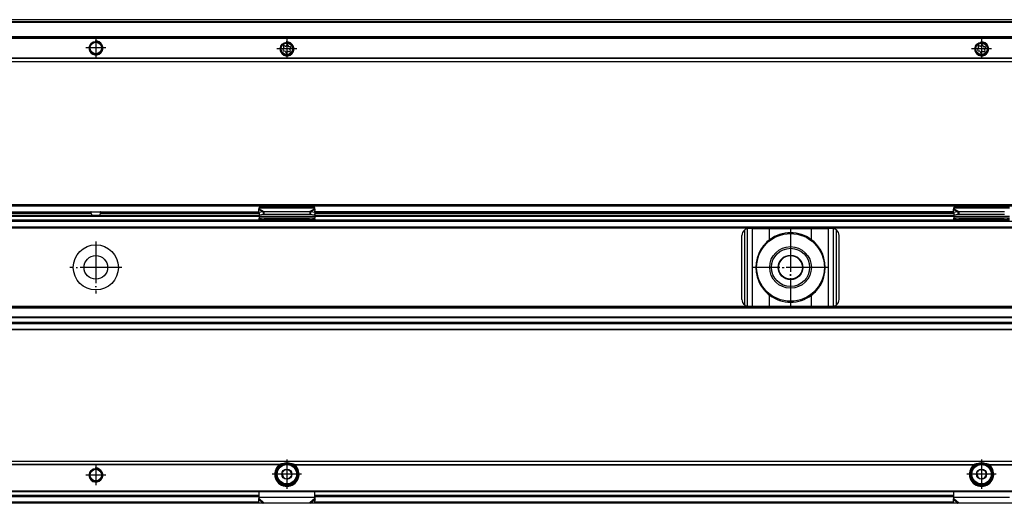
# Model space of a CAD drawing. Header units: millimetres. Extents: x -746 to 1306, y -530 to 1000.
# Tile 44 of 50: x 720 to 1004, y 378 to 517. Entities that reach past the tile are written whole.
import ezdxf

# ---------------------------------------------------------------- set-up
doc = ezdxf.new("R2010")
doc.units = ezdxf.units.MM
doc.linetypes.add('DOT_CENTER', pattern=[14, 12, -1, 0, -1])
doc.layers.add('1', color=7, linetype='Continuous')

# ---------------------------------------------------------------- blocks, each defined once
blk = doc.blocks.new('SOPORTE_SV2-T__46', base_point=(229.75, 504.65))
at = {"color": 7, "linetype": 'Continuous'}
for p, q in [((1239.75, 516.8), (244.75, 516.8)), ((1254.75, 511.65), (229.75, 511.65)), ((796.36, 508.38), (796.18, 508.19)), ((796.27, 508.88), (796.4, 508.65)), ((796.35, 507.79), (796.61, 507.79)), ((796.79, 509.16), (796.53, 509.22)), ((796.83, 507.62), (796.9, 507.37)), ((797.17, 509.49), (797.04, 509.27)), ((797.33, 507.32), (797.46, 507.54)), ((797.67, 509.19), (797.6, 509.44)), ((797.72, 507.65), (797.97, 507.59)), ((798.15, 509.02), (797.89, 509.02)), ((798.23, 507.93), (798.1, 508.16)), ((798.14, 508.43), (798.32, 508.62)), ((996.36, 508.38), (996.18, 508.19)), ((996.27, 508.88), (996.4, 508.65)), ((996.35, 507.79), (996.61, 507.79)), ((996.79, 509.16), (996.53, 509.22)), ((996.83, 507.62), (996.9, 507.37)), ((997.17, 509.49), (997.04, 509.27)), ((997.33, 507.32), (997.46, 507.54)), ((997.67, 509.19), (997.6, 509.44)), ((997.72, 507.65), (997.97, 507.59)), ((998.15, 509.02), (997.89, 509.02)), ((998.23, 507.93), (998.1, 508.16)), ((998.14, 508.43), (998.32, 508.62)), ((1254.75, 504.65), (229.75, 504.65))]:
    blk.add_line(p, q, dxfattribs=at)
at = {"color": 3, "linetype": 'Continuous'}
for p, q in [((1239.75, 516.78), (244.75, 516.78)), ((1239.75, 516.19), (244.75, 516.19)), ((1239.75, 516.01), (244.75, 516.01)), ((1254.75, 511.85), (229.75, 511.85)), ((229.75, 511.45), (1254.75, 511.45)), ((1254.75, 505.74), (229.75, 505.74)), ((1254.75, 505.6), (229.75, 505.6)), ((229.75, 504.71), (1254.75, 504.71))]:
    blk.add_line(p, q, dxfattribs=at)
at = {"color": 7, "linetype": 'Continuous'}
for centre, radius in [((742.25, 508.65), 1.9), ((742.25, 508.65), 1.65), ((797.25, 508.4), 1.9), ((997.25, 508.4), 1.9), ((797.25, 508.4), 1.65), ((997.25, 508.4), 1.65)]:
    blk.add_circle(centre, radius, dxfattribs=at)
for centre, start, end in [((796.35, 508.03), 136.1284, 269.4344), ((796.47, 509), 76.5421, 209.4344), ((796.2, 508.54), 316.1284, 29.4344), ((796.61, 507.56), 16.1294, 89.4344), ((796.84, 509.39), 256.5421, 329.8481), ((797.37, 509.37), 16.1284, 149.8481), ((797.66, 507.42), 76.1284, 149.4344), ((797.89, 509.25), 196.1284, 269.4344), ((798.03, 507.81), 256.1284, 29.4344), ((798.3, 508.27), 136.1284, 209.4344), ((798.15, 508.78), 316.1284, 89.4344), ((996.35, 508.03), 136.1284, 269.4344), ((996.47, 509), 76.5421, 209.4344), ((996.2, 508.54), 316.1284, 29.4344), ((996.61, 507.56), 16.1294, 89.4344), ((996.84, 509.39), 256.5421, 329.8481), ((997.37, 509.37), 16.1284, 149.8481), ((997.66, 507.42), 76.1284, 149.4344), ((997.89, 509.25), 196.1284, 269.4344), ((998.03, 507.81), 256.1284, 29.4344), ((998.3, 508.27), 136.1284, 209.4344), ((998.15, 508.78), 316.1284, 89.4344), ((797.13, 507.43), 196.1294, 329.4344), ((997.13, 507.43), 196.1294, 329.4344)]:
    blk.add_arc(centre, 0.233, start, end, dxfattribs=at)
at = {"layer": '1', "color": 2, "linetype": 'DOT_CENTER'}
for p, q in [((742.25, 511.55), (742.25, 505.75)), ((797.25, 511.3), (797.25, 505.5)), ((997.25, 511.3), (997.25, 505.5)), ((745.15, 508.65), (739.35, 508.65)), ((800.15, 508.4), (794.35, 508.4)), ((1000.15, 508.4), (994.35, 508.4))]:
    blk.add_line(p, q, dxfattribs=at)
at = {"layer": '1', "color": 30, "linetype": 'Continuous'}
for centre in [(742.25, 508.65), (797.25, 508.4), (997.25, 508.4)]:
    blk.add_arc(centre, 2, 175, 95, dxfattribs=at)
blk = doc.blocks.new('Bottom6', base_point=(317.25, 510.72))
blk.add_blockref('SOPORTE_SV2-T__46', (229.75, 504.65))
blk = doc.blocks.new('SOPORTE_SV2-T__51', base_point=(229.75, 427.45))
at = {"color": 7, "linetype": 'Continuous'}
for p, q in [((231.05, 463.55), (1253.45, 463.55)), ((231.18, 463.2), (1253.32, 463.2)), ((789.16, 461.33), (789.14, 462.13)), ((805.25, 462.72), (789.25, 462.72)), ((789.25, 462.51), (789.25, 462.72)), ((789.25, 462.33), (789.25, 462.51)), ((805.25, 462.51), (805.25, 462.72)), ((805.25, 462.33), (805.25, 462.51)), ((805.34, 461.33), (805.36, 462.13)), ((989.16, 461.33), (989.14, 462.13)), ((1005.25, 462.72), (989.25, 462.72)), ((989.25, 462.51), (989.25, 462.72)), ((989.25, 462.33), (989.25, 462.51)), ((695.25, 460.45), (741.56, 460.45)), ((695.34, 461.45), (740.81, 461.45)), ((740.81, 461.45), (743.69, 461.45)), ((740.94, 460.95), (740.94, 461.25)), ((742.94, 460.45), (741.56, 460.45)), ((742.94, 460.45), (789.25, 460.45)), ((743.56, 460.95), (743.56, 461.25)), ((743.69, 461.45), (789.16, 461.45)), ((789.16, 461.33), (790.33, 461.51)), ((789.16, 461.33), (789.34, 460.6)), ((789.25, 460.98), (789.25, 460.11)), ((789.25, 460.11), (789.25, 459.62)), ((789.25, 459.34), (789.25, 459.62)), ((805.25, 459.62), (789.25, 459.62)), ((789.25, 459.34), (789.25, 459.16)), ((789.34, 460.6), (790.52, 460.78)), ((790.33, 461.51), (790.44, 461.07)), ((790.44, 461.07), (790.52, 460.78)), ((790.66, 461.6), (790.66, 461.09)), ((790.66, 461.6), (803.84, 461.6)), ((790.66, 461.09), (790.66, 460.75)), ((790.66, 460.75), (803.84, 460.75)), ((790.74, 459.23), (794.25, 458.96)), ((790.74, 459.23), (790.74, 459.12)), ((800.25, 458.96), (803.76, 459.23)), ((803.76, 459.12), (803.76, 459.23)), ((803.84, 461.6), (803.84, 461.09)), ((803.84, 461.09), (803.84, 460.75)), ((804.06, 461.07), (803.98, 460.78)), ((803.98, 460.78), (805.16, 460.6)), ((804.17, 461.51), (804.06, 461.07)), ((804.17, 461.51), (805.34, 461.33)), ((805.34, 461.33), (805.16, 460.6)), ((805.25, 460.98), (805.25, 460.11)), ((989.25, 460.45), (805.25, 460.45)), ((805.25, 460.11), (805.25, 459.62)), ((805.25, 459.34), (805.25, 459.62)), ((805.25, 459.34), (805.25, 459.16)), ((989.16, 461.45), (805.34, 461.45)), ((989.16, 461.33), (990.33, 461.51)), ((989.16, 461.33), (989.34, 460.6)), ((989.25, 460.98), (989.25, 460.11)), ((989.25, 460.11), (989.25, 459.62)), ((989.25, 459.34), (989.25, 459.62)), ((1005.25, 459.62), (989.25, 459.62)), ((989.25, 459.34), (989.25, 459.16)), ((989.34, 460.6), (990.52, 460.78)), ((990.33, 461.51), (990.44, 461.07)), ((990.44, 461.07), (990.52, 460.78)), ((990.66, 461.6), (990.66, 461.09)), ((990.66, 461.6), (1003.84, 461.6)), ((990.66, 461.09), (990.66, 460.75)), ((990.66, 460.75), (1003.84, 460.75)), ((990.74, 459.23), (994.25, 458.96)), ((990.74, 459.23), (990.74, 459.12)), ((1000.25, 458.96), (1003.76, 459.23)), ((1003.76, 459.12), (1003.76, 459.23)), ((244.75, 456.95), (1239.75, 456.95)), ((695.25, 458.95), (789.25, 458.95)), ((789.25, 459.16), (789.25, 458.95)), ((789.25, 458.95), (792.01, 458.95)), ((792.01, 458.95), (790.74, 459.05)), ((792.01, 458.95), (794.25, 458.95)), ((794.25, 458.96), (800.25, 458.96)), ((794.25, 458.96), (794.25, 458.95)), ((794.25, 458.95), (800.25, 458.95)), ((800.25, 458.96), (800.25, 458.95)), ((800.25, 458.95), (802.49, 458.95)), ((803.76, 459.05), (802.49, 458.95)), ((802.49, 458.95), (805.25, 458.95)), ((805.25, 459.16), (805.25, 458.95)), ((805.25, 458.95), (989.25, 458.95)), ((931.32, 456.65), (930.25, 456.65)), ((931.32, 456.65), (936.24, 456.65)), ((936.24, 456.65), (948.26, 456.65)), ((948.26, 456.65), (953.18, 456.65)), ((954.25, 456.65), (953.18, 456.65)), ((989.25, 459.16), (989.25, 458.95)), ((989.25, 458.95), (992.01, 458.95)), ((992.01, 458.95), (990.74, 459.05)), ((992.01, 458.95), (994.25, 458.95)), ((994.25, 458.96), (1000.25, 458.96)), ((994.25, 458.96), (994.25, 458.95)), ((994.25, 458.95), (1000.25, 458.95)), ((1000.25, 458.96), (1000.25, 458.95)), ((1000.25, 458.95), (1002.49, 458.95)), ((1003.76, 459.05), (1002.49, 458.95)), ((1002.49, 458.95), (1005.25, 458.95)), ((928.25, 436.25), (928.25, 454.65)), ((956.25, 436.25), (956.25, 454.65)), ((1239.75, 433.95), (244.75, 433.95)), ((930.25, 434.25), (931.32, 434.25)), ((931.32, 434.25), (936.24, 434.25)), ((936.24, 434.25), (948.26, 434.25)), ((948.26, 434.25), (953.18, 434.25)), ((953.18, 434.25), (954.25, 434.25)), ((1239.75, 431.17), (244.75, 431.17)), ((1239.75, 429.45), (244.75, 429.45)), ((1254.75, 427.45), (229.75, 427.45))]:
    blk.add_line(p, q, dxfattribs=at)
at = {"color": 3, "linetype": 'Continuous'}
for p, q in [((789.14, 462.13), (790.33, 461.51)), ((805.25, 462.51), (789.25, 462.51)), ((789.25, 462.33), (790.66, 461.6)), ((805.25, 462.33), (803.84, 461.6)), ((805.36, 462.13), (804.17, 461.51)), ((989.14, 462.13), (990.33, 461.51)), ((1005.25, 462.51), (989.25, 462.51)), ((989.25, 462.33), (990.66, 461.6)), ((695.25, 460.95), (740.94, 460.95)), ((695.25, 460.25), (789.25, 460.25)), ((740.94, 461.25), (695.32, 461.25)), ((695.34, 461.5), (789.16, 461.5)), ((789.18, 461.25), (743.56, 461.25)), ((743.56, 460.95), (789.25, 460.95)), ((805.25, 460.11), (789.25, 460.11)), ((803.76, 459.23), (790.74, 459.23)), ((989.25, 460.95), (805.25, 460.95)), ((805.25, 460.25), (989.25, 460.25)), ((805.32, 461.25), (989.18, 461.25)), ((989.16, 461.5), (805.34, 461.5)), ((1005.25, 460.11), (989.25, 460.11)), ((1003.76, 459.23), (990.74, 459.23)), ((1254.75, 456.75), (229.75, 456.75)), ((244.75, 458.75), (1239.75, 458.75)), ((244.75, 457.15), (1239.75, 457.15)), ((695.25, 459.15), (789.25, 459.15)), ((790.74, 459.12), (790.74, 459.05)), ((803.76, 459.05), (803.76, 459.12)), ((805.25, 459.15), (989.25, 459.15)), ((929.85, 434.29), (929.85, 456.61)), ((931.32, 434.25), (931.32, 456.65)), ((936.24, 453.44), (936.24, 456.65)), ((948.26, 453.44), (948.26, 456.65)), ((953.18, 434.25), (953.18, 456.65)), ((954.65, 434.29), (954.65, 456.61)), ((990.74, 459.12), (990.74, 459.05)), ((1003.76, 459.05), (1003.76, 459.12)), ((929.05, 434.65), (929.05, 456.25)), ((955.45, 434.65), (955.45, 456.25)), ((936.24, 434.25), (936.24, 437.46)), ((948.26, 434.25), (948.26, 437.46)), ((1254.75, 434.15), (229.75, 434.15)), ((1239.75, 433.75), (244.75, 433.75)), ((1239.75, 430.89), (244.75, 430.89)), ((1254.75, 429.25), (229.75, 429.25)), ((1239.75, 429.57), (244.75, 429.57)), ((229.75, 427.65), (1254.75, 427.65))]:
    blk.add_line(p, q, dxfattribs=at)
at = {"color": 7, "linetype": 'Continuous'}
for centre, radius in [((942.25, 445.45), 9.75), ((742.25, 445.45), 6.5), ((942.25, 445.45), 6), ((942.25, 445.45), 5.5), ((742.25, 445.45), 3.4), ((942.25, 445.45), 3.55), ((942.25, 445.45), 3.4)]:
    blk.add_circle(centre, radius, dxfattribs=at)
for centre, radius, start, end in [((930.25, 454.65), 2, 101.598, 126.8699), ((930.25, 454.65), 2, 90, 101.598), ((954.25, 454.65), 2, 78.402, 90), ((954.25, 454.65), 2, 53.1301, 78.402), ((930.25, 454.65), 2, 126.8699, 180), ((942.25, 445.45), 10, 53.076, 126.924), ((954.25, 454.65), 2, 360, 53.1301), ((942.25, 445.45), 10, 126.924, 138.5708), ((942.25, 445.45), 10, 41.4292, 53.076), ((942.25, 445.45), 10, 148.2363, 211.7637), ((942.25, 445.45), 10, 328.2362, 31.7638), ((942.25, 445.45), 10, 221.4292, 233.076), ((942.25, 445.45), 10, 233.076, 306.924), ((942.25, 445.45), 10, 306.924, 318.5708), ((930.25, 436.25), 2, 180, 233.1301), ((930.25, 436.25), 2, 233.1301, 258.402), ((930.25, 436.25), 2, 258.402, 270), ((954.25, 436.25), 2, 270, 281.598), ((954.25, 436.25), 2, 281.598, 306.8699), ((954.25, 436.25), 2, 306.8699, 0)]:
    blk.add_arc(centre, radius, start, end, dxfattribs=at)
for points, knots in [([(789.14, 462.13), (789.15, 462.15), (789.17, 462.19), (789.19, 462.24), (789.22, 462.29), (789.24, 462.32), (789.25, 462.33)], [0, 0, 0, 0, 0.0669463, 0.1234866, 0.1753749, 0.2333288, 0.2333288, 0.2333288, 0.2333288]), ([(805.36, 462.13), (805.35, 462.15), (805.33, 462.18), (805.31, 462.24), (805.28, 462.29), (805.26, 462.32), (805.25, 462.33)], [0, 0, 0, 0, 0.0630544, 0.1234867, 0.1753749, 0.2333288, 0.2333288, 0.2333288, 0.2333288]), ([(989.14, 462.13), (989.15, 462.15), (989.17, 462.19), (989.19, 462.24), (989.22, 462.29), (989.24, 462.32), (989.25, 462.33)], [0, 0, 0, 0, 0.0669463, 0.1234866, 0.179919, 0.233329, 0.233329, 0.233329, 0.233329]), ([(740.94, 461.25), (740.94, 461.25), (740.94, 461.25), (740.94, 461.27), (740.94, 461.29), (740.93, 461.31), (740.92, 461.33), (740.92, 461.35), (740.91, 461.37), (740.9, 461.38), (740.89, 461.4), (740.87, 461.42), (740.85, 461.43), (740.84, 461.44), (740.83, 461.45), (740.82, 461.45), (740.81, 461.45), (740.81, 461.45)], [0, 0, 0, 0, 0.0031337, 0.0063371, 0.0372094, 0.0632558, 0.0837865, 0.1010098, 0.121697, 0.137315, 0.1560873, 0.1863667, 0.2138766, 0.225134, 0.2378608, 0.2498467, 0.2594293, 0.2594293, 0.2594293, 0.2594293]), ([(740.94, 460.95), (740.94, 460.94), (740.94, 460.91), (740.94, 460.88), (740.95, 460.85), (740.95, 460.8), (740.97, 460.75), (740.99, 460.69), (741.02, 460.64), (741.06, 460.6), (741.09, 460.57), (741.15, 460.53), (741.23, 460.49), (741.33, 460.46), (741.45, 460.45), (741.52, 460.45), (741.56, 460.45)], [0, 0, 0, 0, 0.0350286, 0.0700793, 0.1044262, 0.1388823, 0.2023962, 0.268623, 0.3257331, 0.3745881, 0.4257433, 0.4743723, 0.5784295, 0.6876471, 0.7990085, 0.9187141, 0.9187141, 0.9187141, 0.9187141]), ([(742.94, 460.45), (742.98, 460.45), (743.05, 460.45), (743.17, 460.46), (743.27, 460.49), (743.35, 460.53), (743.41, 460.57), (743.44, 460.6), (743.48, 460.64), (743.5, 460.68), (743.52, 460.72), (743.53, 460.75), (743.54, 460.78), (743.55, 460.82), (743.56, 460.88), (743.56, 460.93), (743.56, 460.95)], [0, 0, 0, 0, 0.1197056, 0.231067, 0.3402846, 0.4443418, 0.4929708, 0.544126, 0.5929811, 0.6500912, 0.679625, 0.7133536, 0.7479662, 0.7799001, 0.8494231, 0.9187292, 0.9187292, 0.9187292, 0.9187292]), ([(743.69, 461.45), (743.69, 461.45), (743.68, 461.45), (743.67, 461.45), (743.66, 461.44), (743.65, 461.43), (743.63, 461.42), (743.61, 461.4), (743.59, 461.37), (743.58, 461.34), (743.57, 461.31), (743.56, 461.29), (743.56, 461.27), (743.56, 461.25), (743.56, 461.25), (743.56, 461.25)], [0, 0, 0, 0, 0.0113724, 0.0215681, 0.0320358, 0.0455528, 0.0730627, 0.1033421, 0.1381284, 0.175588, 0.1961187, 0.222165, 0.2530373, 0.2561515, 0.2593744, 0.2593744, 0.2593744, 0.2593744]), ([(789.25, 459.34), (789.37, 459.33), (789.62, 459.32), (790, 459.29), (790.37, 459.26), (790.62, 459.24), (790.74, 459.23)], [0, 0, 0, 0, 0.373742, 0.74735, 1.121191, 1.494893, 1.494893, 1.494893, 1.494893]), ([(790.33, 461.51), (790.36, 461.52), (790.42, 461.54), (790.5, 461.56), (790.58, 461.59), (790.64, 461.6), (790.66, 461.6)], [0, 0, 0, 0, 0.0909021, 0.1730263, 0.2585914, 0.3435203, 0.3435203, 0.3435203, 0.3435203]), ([(790.52, 460.78), (790.53, 460.78), (790.55, 460.77), (790.59, 460.76), (790.63, 460.75), (790.65, 460.75), (790.66, 460.75)], [0, 0, 0, 0, 0.0372861, 0.0751943, 0.1129244, 0.1512902, 0.1512902, 0.1512902, 0.1512902]), ([(803.76, 459.23), (803.88, 459.24), (804.13, 459.26), (804.5, 459.29), (804.88, 459.32), (805.13, 459.33), (805.25, 459.34)], [0, 0, 0, 0, 0.373696, 0.747543, 1.121146, 1.494893, 1.494893, 1.494893, 1.494893]), ([(803.84, 461.6), (803.86, 461.6), (803.92, 461.58), (804, 461.56), (804.09, 461.54), (804.14, 461.52), (804.17, 461.51)], [0, 0, 0, 0, 0.0879177, 0.170494, 0.2567109, 0.3435203, 0.3435203, 0.3435203, 0.3435203]), ([(803.84, 460.75), (803.85, 460.75), (803.87, 460.75), (803.91, 460.76), (803.95, 460.77), (803.97, 460.78), (803.98, 460.78)], [0, 0, 0, 0, 0.0383658, 0.0760959, 0.1140041, 0.1512902, 0.1512902, 0.1512902, 0.1512902]), ([(989.25, 459.34), (989.37, 459.33), (989.62, 459.32), (990, 459.29), (990.37, 459.26), (990.62, 459.24), (990.74, 459.23)], [0, 0, 0, 0, 0.373748, 0.74735, 1.121197, 1.494893, 1.494893, 1.494893, 1.494893]), ([(990.33, 461.51), (990.36, 461.52), (990.41, 461.54), (990.5, 461.56), (990.58, 461.58), (990.64, 461.6), (990.66, 461.6)], [0, 0, 0, 0, 0.0868093, 0.1730263, 0.2556026, 0.3435203, 0.3435203, 0.3435203, 0.3435203]), ([(990.52, 460.78), (990.53, 460.78), (990.55, 460.77), (990.59, 460.76), (990.63, 460.75), (990.65, 460.75), (990.66, 460.75)], [0, 0, 0, 0, 0.0372861, 0.0751943, 0.1129244, 0.1512902, 0.1512902, 0.1512902, 0.1512902]), ([(1003.76, 459.23), (1003.88, 459.24), (1004.13, 459.26), (1004.5, 459.29), (1004.88, 459.32), (1005.13, 459.33), (1005.25, 459.34)], [0, 0, 0, 0, 0.373701, 0.747543, 1.12115, 1.494893, 1.494893, 1.494893, 1.494893]), ([(790.74, 459.05), (790.62, 459.06), (790.37, 459.08), (790, 459.1), (789.62, 459.13), (789.37, 459.15), (789.25, 459.16)], [0, 0, 0, 0, 0.373642, 0.747439, 1.120992, 1.494694, 1.494694, 1.494694, 1.494694]), ([(805.25, 459.16), (805.13, 459.15), (804.88, 459.13), (804.5, 459.1), (804.13, 459.08), (803.88, 459.06), (803.76, 459.05)], [0, 0, 0, 0, 0.373697, 0.747255, 1.121047, 1.494694, 1.494694, 1.494694, 1.494694]), ([(990.74, 459.05), (990.62, 459.06), (990.37, 459.08), (990, 459.1), (989.62, 459.13), (989.37, 459.15), (989.25, 459.16)], [0, 0, 0, 0, 0.373643, 0.747439, 1.120997, 1.494694, 1.494694, 1.494694, 1.494694]), ([(1005.25, 459.16), (1005.13, 459.15), (1004.88, 459.13), (1004.5, 459.1), (1004.13, 459.08), (1003.88, 459.06), (1003.76, 459.05)], [0, 0, 0, 0, 0.373702, 0.747255, 1.121052, 1.494694, 1.494694, 1.494694, 1.494694]), ([(933.75, 450.71), (933.83, 450.83), (933.99, 451.06), (934.24, 451.4), (934.49, 451.74), (934.67, 451.96), (934.75, 452.07)], [0, 0, 0, 0, 0.425548, 0.842522, 1.267064, 1.685169, 1.685169, 1.685169, 1.685169]), ([(949.75, 452.07), (949.83, 451.96), (950.01, 451.74), (950.26, 451.4), (950.51, 451.06), (950.67, 450.83), (950.75, 450.71)], [0, 0, 0, 0, 0.418104, 0.842646, 1.25962, 1.685167, 1.685167, 1.685167, 1.685167]), ([(934.75, 438.83), (934.67, 438.94), (934.49, 439.16), (934.24, 439.5), (933.99, 439.84), (933.83, 440.07), (933.75, 440.19)], [0, 0, 0, 0, 0.418104, 0.842647, 1.259621, 1.685169, 1.685169, 1.685169, 1.685169]), ([(950.75, 440.19), (950.67, 440.07), (950.51, 439.84), (950.26, 439.5), (950.01, 439.16), (949.83, 438.94), (949.75, 438.83)], [0, 0, 0, 0, 0.425548, 0.842521, 1.267063, 1.685167, 1.685167, 1.685167, 1.685167])]:
    blk.add_open_spline(points, degree=3, knots=knots, dxfattribs=at)
at = {"layer": '1', "color": 2, "linetype": 'DOT_CENTER'}
for p, q in [((942.25, 456.45), (942.25, 434.45)), ((942.25, 456.2), (942.25, 434.7)), ((742.25, 452.95), (742.25, 437.95)), ((749.75, 445.45), (734.75, 445.45)), ((953.25, 445.45), (931.25, 445.45)), ((953, 445.45), (931.5, 445.45))]:
    blk.add_line(p, q, dxfattribs=at)
blk = doc.blocks.new('Front8', base_point=(317.25, 445.5))
blk.add_blockref('SOPORTE_SV2-T__51', (229.75, 427.45))
blk = doc.blocks.new('SOPORTE_SV2-T__55', base_point=(229.75, 377.51))
at = {"color": 7, "linetype": 'Continuous'}
for p, q in [((229.75, 389.65), (1254.75, 389.65)), ((795.26, 388.15), (794.9, 388.15)), ((795.92, 386.46), (796.21, 386.68)), ((795.97, 386.1), (795.92, 386.46)), ((796.78, 387.12), (797.07, 387.34)), ((797.07, 387.34), (797.4, 387.2)), ((798.06, 386.92), (798.4, 386.78)), ((798.4, 386.78), (798.45, 386.42)), ((798.53, 385.71), (798.58, 385.35)), ((799.6, 388.15), (799.24, 388.15)), ((995.26, 388.15), (994.9, 388.15)), ((995.92, 386.46), (996.21, 386.68)), ((995.97, 386.1), (995.92, 386.46)), ((996.78, 387.12), (997.07, 387.34)), ((997.07, 387.34), (997.4, 387.2)), ((998.06, 386.92), (998.4, 386.78)), ((998.4, 386.78), (998.45, 386.42)), ((998.53, 385.71), (998.58, 385.35)), ((999.6, 388.15), (999.24, 388.15)), ((796.1, 385.03), (796.05, 385.39)), ((796.44, 384.89), (796.1, 385.03)), ((797.43, 384.47), (797.1, 384.61)), ((797.72, 384.69), (797.43, 384.47)), ((798.58, 385.35), (798.29, 385.12)), ((996.1, 385.03), (996.05, 385.39)), ((996.44, 384.89), (996.1, 385.03)), ((997.43, 384.47), (997.1, 384.61)), ((997.72, 384.69), (997.43, 384.47)), ((998.58, 385.35), (998.29, 385.12)), ((231.25, 380.9), (1253.25, 380.9)), ((789.25, 379.19), (789.25, 380.9)), ((805.25, 379.19), (805.25, 380.9)), ((989.25, 379.19), (989.25, 380.9)), ((1239.75, 377.51), (244.75, 377.51)), ((695.25, 379.65), (789.25, 379.65)), ((789.14, 378.61), (789.19, 378.78)), ((789.16, 377.72), (789.14, 378.61)), ((789.16, 377.72), (790.33, 377.59)), ((789.25, 379.16), (789.25, 379.19)), ((789.25, 378.88), (789.25, 379.16)), ((790.66, 377.67), (803.84, 377.67)), ((804.17, 377.59), (805.34, 377.72)), ((805.25, 379.65), (989.25, 379.65)), ((805.25, 379.16), (805.25, 379.19)), ((805.25, 378.88), (805.25, 379.16)), ((805.31, 378.78), (805.36, 378.61)), ((805.34, 377.72), (805.36, 378.61)), ((989.14, 378.61), (989.19, 378.78)), ((989.16, 377.72), (989.14, 378.61)), ((989.16, 377.72), (990.33, 377.59)), ((989.25, 379.16), (989.25, 379.19)), ((989.25, 378.88), (989.25, 379.16)), ((990.66, 377.67), (1003.84, 377.67))]:
    blk.add_line(p, q, dxfattribs=at)
at = {"color": 3, "linetype": 'Continuous'}
for p, q in [((1254.75, 389.6), (229.75, 389.6)), ((795.26, 388.71), (689.24, 388.71)), ((794.98, 388.57), (689.52, 388.57)), ((799.24, 388.71), (995.26, 388.71)), ((799.52, 388.57), (994.98, 388.57)), ((999.24, 388.71), (1190.26, 388.71)), ((999.52, 388.57), (1189.98, 388.57)), ((231.05, 381.1), (1253.45, 381.1)), ((695.25, 379.85), (789.25, 379.85)), ((796.89, 382.67), (797.61, 382.67)), ((805.25, 379.85), (989.25, 379.85)), ((996.89, 382.67), (997.61, 382.67)), ((789.25, 379.37), (695.25, 379.37)), ((789.16, 377.8), (695.34, 377.8)), ((789.14, 378.61), (790.33, 377.59)), ((805.25, 379.16), (789.25, 379.16)), ((789.25, 378.88), (790.66, 377.67)), ((805.25, 378.88), (803.84, 377.67)), ((805.36, 378.61), (804.17, 377.59)), ((989.25, 379.37), (805.25, 379.37)), ((989.16, 377.8), (805.34, 377.8)), ((989.14, 378.61), (990.33, 377.59)), ((1005.25, 379.16), (989.25, 379.16)), ((989.25, 378.88), (990.66, 377.67))]:
    blk.add_line(p, q, dxfattribs=at)
at = {"color": 7, "linetype": 'Continuous'}
for centre, radius in [((797.25, 385.9), 3), ((997.25, 385.9), 3), ((742.25, 385.65), 1.9), ((742.25, 385.65), 1.65), ((797.25, 385.9), 1.45), ((797.25, 385.9), 0.05), ((997.25, 385.9), 1.45), ((997.25, 385.9), 0.05)]:
    blk.add_circle(centre, radius, dxfattribs=at)
at = {"color": 3, "linetype": 'Continuous'}
for centre in [(797.25, 385.9), (997.25, 385.9)]:
    blk.add_circle(centre, 2.8, dxfattribs=at)
at = {"color": 7, "linetype": 'Continuous'}
for centre, radius, start, end in [((797.25, 385.9), 3.5, 130.3552, 49.6448), ((797.25, 385.9), 3.25, 112.6199, 67.3801), ((797.25, 385.9), 3.25, 67.3801, 112.6199), ((997.25, 385.9), 3.5, 130.3552, 49.6448), ((997.25, 385.9), 3.25, 112.6199, 67.3801), ((997.25, 385.9), 3.25, 67.3801, 112.6199), ((797.25, 385.9), 1.3, 171.2763, 203.161), ((797.25, 385.9), 1.3, 111.2763, 143.161), ((797.25, 385.9), 1.3, 83.161, 111.2763), ((797.25, 385.9), 1.3, 51.2763, 83.161), ((797.25, 385.9), 1.3, 23.161, 51.2763), ((797.25, 385.9), 1.3, 351.2763, 23.161), ((997.25, 385.9), 1.3, 171.2763, 203.161), ((997.25, 385.9), 1.3, 111.2763, 143.161), ((997.25, 385.9), 1.3, 83.161, 111.2763), ((997.25, 385.9), 1.3, 51.2763, 83.161), ((997.25, 385.9), 1.3, 323.161, 351.2763), ((997.25, 385.9), 1.3, 351.2763, 23.161), ((797.25, 385.9), 1.3, 203.161, 231.2763), ((797.25, 385.9), 1.3, 231.2763, 263.161), ((797.25, 385.9), 1.3, 291.2763, 323.161), ((997.25, 385.9), 1.3, 203.161, 231.2763), ((997.25, 385.9), 1.3, 231.2763, 263.161), ((997.25, 385.9), 1.3, 291.2763, 323.161)]:
    blk.add_arc(centre, radius, start, end, dxfattribs=at)
for points, knots in [([(795.26, 388.71), (795.23, 388.7), (795.18, 388.69), (795.12, 388.66), (795.08, 388.64), (795.05, 388.62), (795.01, 388.6), (794.99, 388.58), (794.98, 388.57)], [0, 0, 0, 0, 0.0898239, 0.1547798, 0.1953417, 0.2336504, 0.2752946, 0.3133314, 0.3133314, 0.3133314, 0.3133314]), ([(796, 388.9), (795.94, 388.89), (795.81, 388.87), (795.63, 388.82), (795.44, 388.77), (795.32, 388.73), (795.26, 388.71)], [0, 0, 0, 0, 0.1913805, 0.384016, 0.5730154, 0.7635471, 0.7635471, 0.7635471, 0.7635471]), ([(799.24, 388.71), (799.18, 388.73), (799.06, 388.77), (798.87, 388.82), (798.69, 388.87), (798.56, 388.89), (798.5, 388.9)], [0, 0, 0, 0, 0.1901218, 0.3787731, 0.571804, 0.763547, 0.763547, 0.763547, 0.763547]), ([(799.52, 388.57), (799.51, 388.58), (799.48, 388.6), (799.45, 388.62), (799.42, 388.64), (799.37, 388.66), (799.31, 388.69), (799.26, 388.7), (799.24, 388.71)], [0, 0, 0, 0, 0.0423093, 0.0796464, 0.1212907, 0.1585163, 0.2339132, 0.3133313, 0.3133313, 0.3133313, 0.3133313]), ([(995.26, 388.71), (995.24, 388.7), (995.19, 388.69), (995.13, 388.66), (995.08, 388.64), (995.05, 388.62), (995.01, 388.6), (994.99, 388.58), (994.98, 388.57)], [0, 0, 0, 0, 0.0793997, 0.1547809, 0.1953428, 0.2336516, 0.2787853, 0.3133325, 0.3133325, 0.3133325, 0.3133325]), ([(996, 388.9), (995.94, 388.89), (995.81, 388.87), (995.63, 388.82), (995.44, 388.77), (995.32, 388.73), (995.26, 388.71)], [0, 0, 0, 0, 0.1913805, 0.384016, 0.5730252, 0.7635471, 0.7635471, 0.7635471, 0.7635471]), ([(999.24, 388.71), (999.18, 388.73), (999.06, 388.77), (998.87, 388.82), (998.69, 388.87), (998.56, 388.89), (998.5, 388.9)], [0, 0, 0, 0, 0.1903331, 0.3787731, 0.5717271, 0.763547, 0.763547, 0.763547, 0.763547]), ([(999.52, 388.57), (999.51, 388.58), (999.49, 388.6), (999.45, 388.62), (999.42, 388.64), (999.37, 388.66), (999.31, 388.69), (999.26, 388.7), (999.24, 388.71)], [0, 0, 0, 0, 0.0345343, 0.0796473, 0.1212916, 0.1585171, 0.2339141, 0.3133322, 0.3133322, 0.3133322, 0.3133322]), ([(789.14, 378.61), (789.15, 378.63), (789.17, 378.68), (789.2, 378.74), (789.22, 378.81), (789.24, 378.85), (789.25, 378.88)], [0, 0, 0, 0, 0.0660342, 0.1356749, 0.2077706, 0.2833141, 0.2833141, 0.2833141, 0.2833141]), ([(789.19, 378.78), (789.2, 378.82), (789.22, 378.89), (789.23, 378.99), (789.25, 379.09), (789.25, 379.15), (789.25, 379.19)], [0, 0, 0, 0, 0.1157036, 0.21058, 0.3062915, 0.4089219, 0.4089219, 0.4089219, 0.4089219]), ([(790.33, 377.59), (790.36, 377.6), (790.42, 377.61), (790.5, 377.62), (790.58, 377.64), (790.64, 377.66), (790.66, 377.67)], [0, 0, 0, 0, 0.083534, 0.1670936, 0.2491987, 0.3386073, 0.3386073, 0.3386073, 0.3386073]), ([(803.84, 377.67), (803.86, 377.66), (803.92, 377.64), (804, 377.62), (804.08, 377.61), (804.14, 377.6), (804.17, 377.59)], [0, 0, 0, 0, 0.0858283, 0.1715137, 0.2550732, 0.3386073, 0.3386073, 0.3386073, 0.3386073]), ([(805.25, 379.19), (805.25, 379.15), (805.25, 379.09), (805.27, 378.99), (805.28, 378.89), (805.3, 378.82), (805.31, 378.78)], [0, 0, 0, 0, 0.0965567, 0.1983431, 0.3017294, 0.4089232, 0.4089232, 0.4089232, 0.4089232]), ([(805.36, 378.61), (805.35, 378.63), (805.33, 378.68), (805.3, 378.74), (805.28, 378.81), (805.26, 378.85), (805.25, 378.88)], [0, 0, 0, 0, 0.0660342, 0.1356749, 0.2077706, 0.2833141, 0.2833141, 0.2833141, 0.2833141]), ([(989.14, 378.61), (989.15, 378.63), (989.17, 378.68), (989.2, 378.74), (989.22, 378.81), (989.24, 378.85), (989.25, 378.88)], [0, 0, 0, 0, 0.0660342, 0.1356749, 0.2077706, 0.2833141, 0.2833141, 0.2833141, 0.2833141]), ([(989.19, 378.78), (989.2, 378.82), (989.22, 378.89), (989.23, 378.99), (989.25, 379.09), (989.25, 379.15), (989.25, 379.19)], [0, 0, 0, 0, 0.1157036, 0.21058, 0.3062915, 0.4089219, 0.4089219, 0.4089219, 0.4089219]), ([(990.33, 377.59), (990.36, 377.6), (990.41, 377.61), (990.5, 377.62), (990.58, 377.64), (990.64, 377.66), (990.66, 377.67)], [0, 0, 0, 0, 0.0797881, 0.1670936, 0.252779, 0.3386073, 0.3386073, 0.3386073, 0.3386073])]:
    blk.add_open_spline(points, degree=3, knots=knots, dxfattribs=at)
at = {"layer": '1', "color": 2, "linetype": 'DOT_CENTER'}
for p, q in [((742.25, 388.55), (742.25, 382.75)), ((797.25, 390.15), (797.25, 381.65)), ((997.25, 390.15), (997.25, 381.65)), ((745.15, 385.65), (739.35, 385.65)), ((744.9, 385.65), (739.6, 385.65)), ((742.25, 388.3), (742.25, 383)), ((801.5, 385.9), (793, 385.9)), ((1001.5, 385.9), (993, 385.9))]:
    blk.add_line(p, q, dxfattribs=at)
at = {"layer": '1', "color": 30, "linetype": 'Continuous'}
blk.add_arc((742.25, 385.65), 2, 175, 95, dxfattribs=at)
blk.add_arc((742.25, 385.65), 2, 175, 95, dxfattribs=at)
blk = doc.blocks.new('Top6', base_point=(317.25, 383.58))
blk.add_blockref('SOPORTE_SV2-T__55', (229.75, 377.51))

msp = doc.modelspace()

# ---------------------------------------------------------------- block references
for name, p in [('Bottom6', (317.25, 510.72)), ('Front8', (317.25, 445.5)), ('Top6', (317.25, 383.58))]:
    msp.add_blockref(name, p)

doc.saveas('drawing.dxf')
